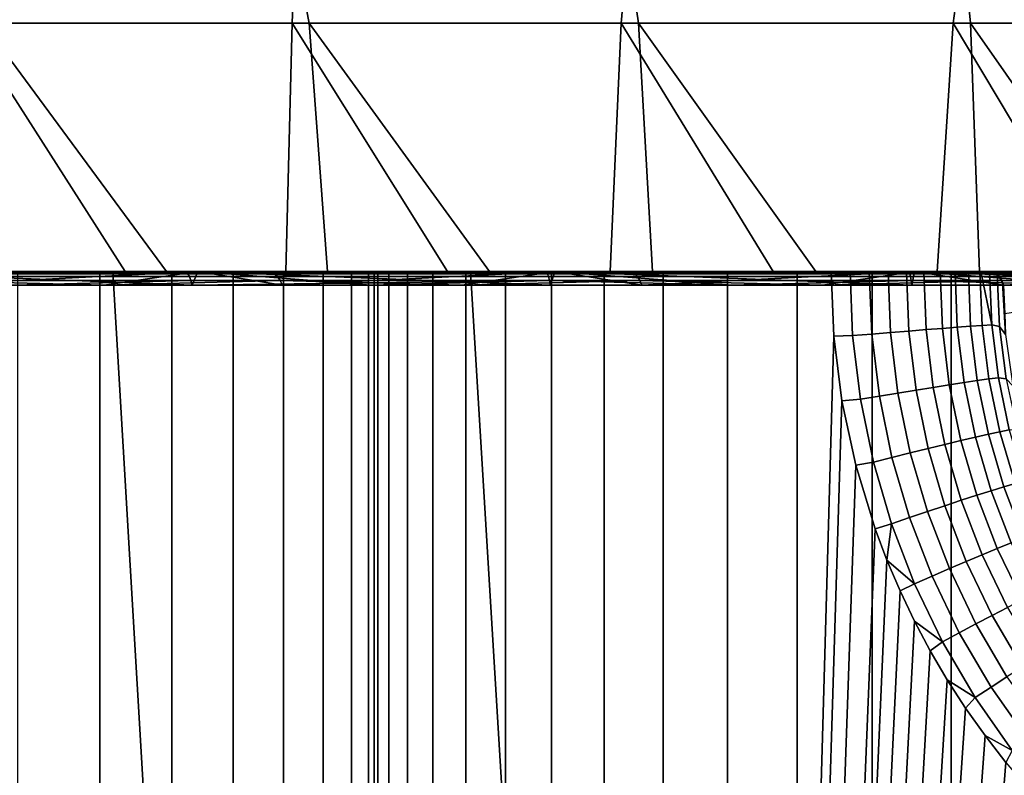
# Model space of a CAD drawing. Header units: metres. Extents: x -244 to 24, y -123 to 0.
# Tile 66 of 146: x -5.12 to -2.01, y -110.69 to -108.3. Entities that reach past the tile are written whole.
import ezdxf

# ---------------------------------------------------------------- set-up
doc = ezdxf.new("R2010")
doc.units = ezdxf.units.M
doc.layers.add('solid_10_231_103_000', color=7, linetype='CONTINUOUS')

msp = doc.modelspace()

# ---------------------------------------------------------------- linework, layer by layer
at = {"layer": 'solid_10_231_103_000'}
for points in [[(-4.205112, -108.314186, -20.480097), (-5.236149, -108.314186, -20.241049), (-5.432966, -107.5, -20.939806), (-4.363476, -107.5, -21.188505)], [(-5.289841, -108.314186, 20.227083), (-4.259442, -108.314186, 20.468866), (-4.229256, -107.5, 21.215712), (-5.300805, -107.5, 20.973661)], [(-3.1633, -108.314186, -20.66666), (-4.205112, -108.314186, -20.480097), (-4.363476, -107.5, -21.188505), (-3.282384, -107.5, -21.382683)], [(-4.259442, -108.314186, 20.468866), (-3.218128, -108.314186, 20.658194), (-3.147227, -107.5, 21.402977), (-4.229256, -107.5, 21.215712)], [(-2.113381, -108.314186, -20.800262), (-3.1633, -108.314186, -20.66666), (-3.282384, -107.5, -21.382683), (-2.192862, -107.5, -21.521709)], [(-3.218128, -108.314186, 20.658194), (-2.168568, -108.314186, 20.79458), (-2.057101, -107.5, 21.535118), (-3.147227, -107.5, 21.402977)], [(-1.058046, -108.314186, -20.880562), (-2.113381, -108.314186, -20.800262), (-2.192862, -107.5, -21.521709), (-1.098364, -107.5, -21.60524)], [(-2.168568, -108.314186, 20.79458), (-1.11345, -108.314186, 20.87768), (-0.961233, -107.5, 21.61178), (-2.057101, -107.5, 21.535118)], [(-5.289841, -108.314186, 20.227083), (-5.293311, -109.099998, 19.443268), (-4.787749, -109.099998, 19.573881)], [(-4.259442, -108.314186, 20.468866), (-5.289841, -108.314186, 20.227083), (-4.787749, -109.099998, 19.573881), (-4.278976, -109.099998, 19.691372)], [(-5.236149, -108.314186, -20.241049), (-4.656083, -109.099998, -19.605623), (-5.162585, -109.099998, -19.478376)], [(-5.236149, -108.314186, -20.241049), (-4.205112, -108.314186, -20.480097), (-4.146837, -109.099998, -19.719624), (-4.656083, -109.099998, -19.605623)], [(-4.259442, -108.314186, 20.468866), (-4.278976, -109.099998, 19.691372), (-3.767654, -109.099998, 19.795567)], [(-3.218128, -108.314186, 20.658194), (-4.259442, -108.314186, 20.468866), (-3.767654, -109.099998, 19.795567), (-3.253415, -109.099998, 19.886545)], [(-4.205112, -108.314186, -20.480097), (-3.634529, -109.099998, -19.820435), (-4.146837, -109.099998, -19.719624)], [(-4.205112, -108.314186, -20.480097), (-3.1633, -108.314186, -20.66666), (-3.119725, -109.099998, -19.907965), (-3.634529, -109.099998, -19.820435)], [(-3.218128, -108.314186, 20.658194), (-3.253415, -109.099998, 19.886545), (-2.737157, -109.099998, 19.964165)], [(-2.168568, -108.314186, 20.79458), (-3.218128, -108.314186, 20.658194), (-2.737157, -109.099998, 19.964165), (-2.21922, -109.099998, 20.028345)], [(-3.1633, -108.314186, -20.66666), (-2.603188, -109.099998, -19.982069), (-3.119725, -109.099998, -19.907965)], [(-3.1633, -108.314186, -20.66666), (-2.113381, -108.314186, -20.800262), (-2.084523, -109.099998, -20.042809), (-2.603188, -109.099998, -19.982069)], [(-2.168568, -108.314186, 20.79458), (-2.21922, -109.099998, 20.028345), (-1.699446, -109.099998, 20.079128)], [(-1.11345, -108.314186, 20.87768), (-2.168568, -108.314186, 20.79458), (-1.699446, -109.099998, 20.079128), (-1.178852, -109.099998, 20.116415)], [(-2.113381, -108.314186, -20.800262), (-1.564564, -109.099998, -20.090096), (-2.084523, -109.099998, -20.042809)], [(-2.113381, -108.314186, -20.800262), (-1.058046, -108.314186, -20.880562), (-1.043994, -109.099998, -20.123861), (-1.564564, -109.099998, -20.090096)], [(-5.123675, -109.099998, 22.548559), (-7.777674, -109.099998, 22.550985), (-7.319852, -109.099998, 22.937843), (-3.998189, -109.099998, 22.775085)], [(-3.998189, -109.099998, 22.775085), (-7.319852, -109.099998, 22.937843), (-6.88583, -109.099998, 23.351646), (-2.862767, -109.099998, 22.945461)], [(0.574104, -109.099998, 23.116234), (-6.88583, -109.099998, 23.351646), (6.885823, -109.099998, 23.351648), (7.319844, -109.099998, 22.937843)], [(-6.88583, -109.099998, 23.351646), (-6.477417, -109.099998, 23.790619), (6.885823, -109.099998, 23.351648)], [(-1.720601, -109.099998, 23.059248), (-2.862767, -109.099998, 22.945461), (-6.88583, -109.099998, 23.351646)], [(-0.574114, -109.099998, 23.116234), (-1.720601, -109.099998, 23.059248), (-6.88583, -109.099998, 23.351646)], [(0.574104, -109.099998, 23.116234), (-0.574114, -109.099998, 23.116234), (-6.88583, -109.099998, 23.351646)], [(-6.477417, -109.099998, 23.790619), (6.477409, -109.099998, 23.790621), (6.885823, -109.099998, 23.351648)], [(-6.477417, -109.099998, 23.790619), (-6.096599, -109.099998, 24.252623), (6.096591, -109.099998, 24.252625), (6.477409, -109.099998, 23.790621)], [(-6.096599, -109.099998, 24.252623), (-5.743676, -109.099998, 24.737261), (5.743669, -109.099998, 24.737261), (6.096591, -109.099998, 24.252625)], [(-4.3092, -109.099998, -22.718256), (-3.1823, -109.099998, -22.903399), (-4.826085, -109.099998, -22.947992), (-5.946067, -109.099998, -22.683628)], [(-4.060235, -122.099998, -23.095823), (-5.203077, -122.099998, -22.865488), (-5.946067, -109.099998, -22.683628), (-4.826085, -109.099998, -22.947992)], [(-5.428879, -109.099998, -22.477022), (-4.3092, -109.099998, -22.718256), (-5.946067, -109.099998, -22.683628)], [(-5.743676, -109.099998, 24.737261), (-5.420328, -109.099998, 25.242304), (5.42032, -109.099998, 25.242304), (5.743669, -109.099998, 24.737261)], [(-5.720152, -109.101753, 22.377405), (-5.123675, -109.099998, 22.548559), (-4.59341, -109.101753, 22.635569)], [(-4.59341, -109.101753, 22.635569), (-4.588713, -109.107018, 22.609921), (-5.714297, -109.107018, 22.351994), (-5.720152, -109.101753, 22.377405)], [(-4.588713, -109.107018, 22.609921), (-4.584091, -109.115685, 22.585205), (-5.708538, -109.115685, 22.327517), (-5.714297, -109.107018, 22.351994)], [(-4.584091, -109.115685, 22.585205), (-4.579652, -109.127617, 22.561852), (-5.703008, -109.127617, 22.304396), (-5.708538, -109.115685, 22.327517)], [(-5.138142, -109.142578, 22.418732), (-5.703008, -109.127617, 22.304396), (-4.579652, -109.127617, 22.561852)], [(-5.675509, -109.099998, 22.288723), (-4.557132, -109.099998, 22.544018), (-4.787749, -109.099998, 19.573881), (-5.293311, -109.099998, 19.443268)], [(-5.675509, -109.099998, 22.288723), (-5.138142, -109.142578, 22.418732), (-4.575288, -109.142578, 22.540337)], [(-5.675509, -109.099998, 22.288723), (-4.575288, -109.142578, 22.540337), (-4.557132, -109.099998, 22.544018)], [(-5.675506, -109.099998, -22.288725), (-5.162585, -109.099998, -19.478376), (-4.656083, -109.099998, -19.605623)], [(-5.675506, -109.099998, -22.288725), (-4.656083, -109.099998, -19.605623), (-4.146837, -109.099998, -19.719624), (-4.557128, -109.099998, -22.54402)], [(-4.557128, -109.099998, -22.54402), (-5.415394, -109.142578, -22.353378), (-5.675506, -109.099998, -22.288725)], [(-4.327914, -109.101753, -22.687828), (-5.428879, -109.099998, -22.477022), (-5.457603, -109.101753, -22.442883)], [(-5.457603, -109.101753, -22.442883), (-5.444449, -109.107018, -22.41925), (-4.315838, -109.107018, -22.663591), (-4.327914, -109.101753, -22.687828)], [(-5.444449, -109.107018, -22.41925), (-5.433072, -109.115685, -22.396141), (-4.305536, -109.115685, -22.639959), (-4.315838, -109.107018, -22.663591)], [(-5.433072, -109.115685, -22.396141), (-5.423304, -109.127617, -22.374052), (-4.296813, -109.127617, -22.617422), (-4.305536, -109.115685, -22.639959)], [(-4.327914, -109.101753, -22.687828), (-4.3092, -109.099998, -22.718256), (-5.428879, -109.099998, -22.477022)], [(-4.854188, -109.142578, -22.481924), (-4.296813, -109.127617, -22.617422), (-5.423304, -109.127617, -22.374052)], [(-5.415394, -109.142578, -22.353378), (-4.854188, -109.142578, -22.481924), (-5.423304, -109.127617, -22.374052)], [(-5.420328, -109.099998, 25.242304), (-5.127891, -109.099998, 25.765665), (5.127883, -109.099998, 25.765667), (5.42032, -109.099998, 25.242304)], [(-4.557128, -109.099998, -22.54402), (-4.854188, -109.142578, -22.481924), (-5.415394, -109.142578, -22.353378)], [(-4.575288, -109.142578, 22.540337), (-5.138142, -109.142578, 22.418732), (-4.579652, -109.127617, 22.561852)], [(-5.128043, -122.099998, 25.765385), (-4.86756, -122.099998, 26.305189), (-4.867685, -109.099998, 26.30489), (-5.127891, -109.099998, 25.765665)], [(-5.127891, -109.099998, 25.765665), (-4.867685, -109.099998, 26.30489), (4.867677, -109.099998, 26.304892), (5.127883, -109.099998, 25.765667)], [(-4.59341, -109.101753, 22.635569), (-5.123675, -109.099998, 22.548559), (-3.998189, -109.099998, 22.775085)], [(-4.867685, -109.099998, 26.30489), (-4.639945, -109.099998, 26.859537), (4.639936, -109.099998, 26.859537), (4.867677, -109.099998, 26.304892)], [(-4.639884, -122.099998, 26.859629), (-4.639945, -109.099998, 26.859537), (-4.867685, -109.099998, 26.30489), (-4.86756, -122.099998, 26.305189)], [(-4.557128, -109.099998, -22.54402), (-4.289783, -109.142578, -22.596411), (-4.854188, -109.142578, -22.481924)], [(-4.854188, -109.142578, -22.481924), (-4.289783, -109.142578, -22.596411), (-4.296813, -109.127617, -22.617422)], [(-2.08362, -109.099998, -23.0903), (-2.120219, -109.099998, -23.138687), (-3.694926, -109.099998, -23.157072), (-4.826085, -109.099998, -22.947992)], [(-2.907357, -122.099998, -23.269073), (-4.060235, -122.099998, -23.095823), (-4.826085, -109.099998, -22.947992), (-3.694926, -109.099998, -23.157072)], [(-2.080643, -109.099998, -23.085768), (-2.08362, -109.099998, -23.0903), (-4.826085, -109.099998, -22.947992)], [(-2.05308, -109.099998, -23.037689), (-2.080643, -109.099998, -23.085768), (-4.826085, -109.099998, -22.947992)], [(-3.1823, -109.099998, -22.903399), (-2.050397, -109.099998, -23.03228), (-2.05308, -109.099998, -23.037689), (-4.826085, -109.099998, -22.947992)], [(-4.557132, -109.099998, 22.544018), (-4.278976, -109.099998, 19.691372), (-4.787749, -109.099998, 19.573881)], [(-4.639945, -109.099998, 26.859537), (-4.445781, -109.099998, 27.426907), (4.445773, -109.099998, 27.426908), (4.639936, -109.099998, 26.859537)], [(-4.639884, -122.099998, 26.859629), (-4.445834, -122.099998, 27.42671), (-4.445781, -109.099998, 27.426907), (-4.639945, -109.099998, 26.859537)], [(-4.59341, -109.101753, 22.635569), (-3.998189, -109.099998, 22.775085), (-3.455164, -109.101753, 22.837036)], [(-3.455164, -109.101753, 22.837036), (-3.451632, -109.107018, 22.811203), (-4.588713, -109.107018, 22.609921), (-4.59341, -109.101753, 22.635569)], [(-3.451632, -109.107018, 22.811203), (-3.448158, -109.115685, 22.786303), (-4.584091, -109.115685, 22.585205), (-4.588713, -109.107018, 22.609921)], [(-3.448158, -109.115685, 22.786303), (-3.44482, -109.127617, 22.762768), (-4.579652, -109.127617, 22.561852), (-4.584091, -109.115685, 22.585205)], [(-4.575288, -109.142578, 22.540337), (-4.579652, -109.127617, 22.561852), (-3.44482, -109.127617, 22.762768)], [(-4.557132, -109.099998, 22.544018), (-4.575288, -109.142578, 22.540337), (-4.009822, -109.142578, 22.647766)], [(-4.009822, -109.142578, 22.647766), (-4.575288, -109.142578, 22.540337), (-3.44482, -109.127617, 22.762768)], [(-4.557132, -109.099998, 22.544018), (-3.428197, -109.099998, 22.74308), (-3.767654, -109.099998, 19.795567), (-4.278976, -109.099998, 19.691372)], [(-4.557132, -109.099998, 22.544018), (-4.009822, -109.142578, 22.647766), (-3.441876, -109.142578, 22.741009)], [(-4.557132, -109.099998, 22.544018), (-3.441876, -109.142578, 22.741009), (-3.428197, -109.099998, 22.74308)], [(-4.557128, -109.099998, -22.54402), (-4.146837, -109.099998, -19.719624), (-3.634529, -109.099998, -19.820435)], [(-4.557128, -109.099998, -22.54402), (-3.634529, -109.099998, -19.820435), (-3.119725, -109.099998, -19.907965), (-3.428193, -109.099998, -22.74308)], [(-3.428193, -109.099998, -22.74308), (-4.289783, -109.142578, -22.596411), (-4.557128, -109.099998, -22.54402)], [(-4.445834, -122.099998, 27.42671), (-4.286107, -122.099998, 28.0044), (-4.286053, -109.099998, 28.004614), (-4.445781, -109.099998, 27.426907)], [(-4.445781, -109.099998, 27.426907), (-4.286053, -109.099998, 28.004614), (4.286044, -109.099998, 28.004616), (4.445773, -109.099998, 27.426908)], [(-3.187386, -109.101753, -22.875948), (-4.3092, -109.099998, -22.718256), (-4.327914, -109.101753, -22.687828)], [(-4.327914, -109.101753, -22.687828), (-4.315838, -109.107018, -22.663591), (-3.176414, -109.107018, -22.851152), (-3.187386, -109.101753, -22.875948)], [(-4.315838, -109.107018, -22.663591), (-4.305536, -109.115685, -22.639959), (-3.167212, -109.115685, -22.827047), (-3.176414, -109.107018, -22.851152)], [(-3.187386, -109.101753, -22.875948), (-3.1823, -109.099998, -22.903399), (-4.3092, -109.099998, -22.718256)], [(-4.305536, -109.115685, -22.639959), (-4.296813, -109.127617, -22.617422), (-3.159554, -109.127617, -22.804113), (-3.167212, -109.115685, -22.827047)], [(-3.72269, -109.142578, -22.696732), (-3.159554, -109.127617, -22.804113), (-4.296813, -109.127617, -22.617422)], [(-4.289783, -109.142578, -22.596411), (-3.72269, -109.142578, -22.696732), (-4.296813, -109.127617, -22.617422)], [(-3.428193, -109.099998, -22.74308), (-3.72269, -109.142578, -22.696732), (-4.289783, -109.142578, -22.596411)], [(-4.286107, -122.099998, 28.0044), (-4.161275, -122.099998, 28.590622), (-4.161318, -109.099998, 28.590347), (-4.286053, -109.099998, 28.004614)], [(-4.286053, -109.099998, 28.004614), (-4.161318, -109.099998, 28.590347), (4.161309, -109.099998, 28.590349), (4.286044, -109.099998, 28.004616)], [(-4.161318, -109.099998, 28.590347), (-4.071821, -109.099998, 29.183235), (4.071813, -109.099998, 29.183237), (4.161309, -109.099998, 28.590349)], [(-4.071787, -122.099998, 29.18327), (-4.071821, -109.099998, 29.183235), (-4.161318, -109.099998, 28.590347), (-4.161275, -122.099998, 28.590622)], [(-4.071821, -109.099998, 29.183235), (-4.017951, -109.099998, 29.780336), (4.017943, -109.099998, 29.780338), (4.071813, -109.099998, 29.183237)], [(-4.071787, -122.099998, 29.18327), (-4.017966, -122.099998, 29.780214), (-4.017951, -109.099998, 29.780336), (-4.071821, -109.099998, 29.183235)], [(-4.017966, -122.099998, 29.780214), (-4.000004, -122.099998, 30.379311), (-4.000004, -109.099998, 30.379311), (-4.017951, -109.099998, 29.780336)], [(-4.017951, -109.099998, 29.780336), (-4.000004, -109.099998, 30.379311), (3.999995, -109.099998, 30.379311), (4.017943, -109.099998, 29.780338)], [(-3.441876, -109.142578, 22.741009), (-4.009822, -109.142578, 22.647766), (-3.44482, -109.127617, 22.762768)], [(-4.000004, -109.099998, 30.379311), (-4.000009, -109.099998, 76), (3.999991, -109.099998, 76), (3.999995, -109.099998, 30.379311)], [(-4.000009, -109.099998, 76), (-3.988268, -109.099998, 76.306282), (3.999991, -109.099998, 76)], [(-4.000009, -122.099998, 76), (-3.988272, -122.099998, 76.306198), (-3.988268, -109.099998, 76.306282), (-4.000009, -109.099998, 76)], [(-4.000004, -122.099998, 30.379311), (-4.000009, -122.099998, 76), (-4.000009, -109.099998, 76), (-4.000004, -109.099998, 30.379311)], [(-3.455164, -109.101753, 22.837036), (-3.998189, -109.099998, 22.775085), (-2.862767, -109.099998, 22.945461)], [(-3.988272, -122.099998, 76.306198), (-3.95313, -122.099998, 76.610596), (-3.953102, -109.099998, 76.610611), (-3.988268, -109.099998, 76.306282)], [(-3.953102, -109.099998, 76.610611), (3.98825, -109.099998, 76.306282), (3.999991, -109.099998, 76), (-3.988268, -109.099998, 76.306282)], [(-3.95313, -122.099998, 76.610596), (-3.89479, -122.099998, 76.911415), (-3.894753, -109.099998, 76.911591), (-3.953102, -109.099998, 76.610611)], [(-3.894753, -109.099998, 76.911591), (3.953084, -109.099998, 76.610611), (3.98825, -109.099998, 76.306282), (-3.953102, -109.099998, 76.610611)], [(-3.89479, -122.099998, 76.911415), (-3.813595, -122.099998, 77.206879), (-3.813648, -109.099998, 77.206734), (-3.894753, -109.099998, 76.911591)], [(-3.813648, -109.099998, 77.206734), (3.894736, -109.099998, 76.911591), (3.953084, -109.099998, 76.610611), (-3.894753, -109.099998, 76.911591)], [(-3.709991, -109.099998, 77.495247), (3.813631, -109.099998, 77.206734), (3.894736, -109.099998, 76.911591), (-3.813648, -109.099998, 77.206734)], [(-3.710019, -122.099998, 77.49527), (-3.709991, -109.099998, 77.495247), (-3.813648, -109.099998, 77.206734), (-3.813595, -122.099998, 77.206879)], [(-3.428197, -109.099998, 22.74308), (-3.253415, -109.099998, 19.886545), (-3.767654, -109.099998, 19.795567)], [(-3.428193, -109.099998, -22.74308), (-3.153367, -109.142578, -22.782806), (-3.72269, -109.142578, -22.696732)], [(-3.72269, -109.142578, -22.696732), (-3.153367, -109.142578, -22.782806), (-3.159554, -109.127617, -22.804113)], [(-3.710019, -122.099998, 77.49527), (-3.584671, -122.099998, 77.774879), (-3.584635, -109.099998, 77.774956), (-3.709991, -109.099998, 77.495247)], [(-3.584635, -109.099998, 77.774956), (3.709973, -109.099998, 77.495255), (3.813631, -109.099998, 77.206734), (-3.709991, -109.099998, 77.495247)], [(-2.43387, -109.099998, -23.309038), (-2.55445, -109.099998, -23.310452), (-3.694926, -109.099998, -23.157072)], [(-2.545933, -109.304207, -23.311386), (-2.907357, -122.099998, -23.269073), (-3.694926, -109.099998, -23.157072), (-2.55445, -109.099998, -23.310452)], [(-2.374227, -109.099998, -23.297356), (-2.43387, -109.099998, -23.309038), (-3.694926, -109.099998, -23.157072)], [(-2.316365, -109.099998, -23.278488), (-2.374227, -109.099998, -23.297356), (-3.694926, -109.099998, -23.157072)], [(-2.261326, -109.099998, -23.252802), (-2.316365, -109.099998, -23.278488), (-3.694926, -109.099998, -23.157072)], [(-2.209807, -109.099998, -23.220621), (-2.261326, -109.099998, -23.252802), (-3.694926, -109.099998, -23.157072)], [(-2.162472, -109.099998, -23.182343), (-2.209807, -109.099998, -23.220621), (-3.694926, -109.099998, -23.157072)], [(-2.120219, -109.099998, -23.138687), (-2.162472, -109.099998, -23.182343), (-3.694926, -109.099998, -23.157072)], [(-3.584671, -122.099998, 77.774879), (-3.438287, -122.099998, 78.044075), (-3.438351, -109.099998, 78.043968), (-3.584635, -109.099998, 77.774956)], [(-3.438351, -109.099998, 78.043968), (3.584617, -109.099998, 77.774963), (3.709973, -109.099998, 77.495255), (-3.584635, -109.099998, 77.774956)], [(-3.455164, -109.101753, 22.837036), (-2.862767, -109.099998, 22.945461), (-2.308263, -109.101753, 22.981302)], [(-2.308263, -109.101753, 22.981302), (-2.305905, -109.107018, 22.955339), (-3.451632, -109.107018, 22.811203), (-3.455164, -109.101753, 22.837036)], [(-2.305905, -109.107018, 22.955339), (-2.303584, -109.115685, 22.930304), (-3.448158, -109.115685, 22.786303), (-3.451632, -109.107018, 22.811203)], [(-2.303584, -109.115685, 22.930304), (-2.301356, -109.127617, 22.906639), (-3.44482, -109.127617, 22.762768), (-3.448158, -109.115685, 22.786303)], [(-2.871586, -109.142578, 22.820034), (-3.44482, -109.127617, 22.762768), (-2.301356, -109.127617, 22.906639)], [(-2.871586, -109.142578, 22.820034), (-3.441876, -109.142578, 22.741009), (-3.44482, -109.127617, 22.762768)], [(-3.428197, -109.099998, 22.74308), (-3.441876, -109.142578, 22.741009), (-2.871586, -109.142578, 22.820034)], [(-3.271739, -109.099998, 78.301231), (3.438333, -109.099998, 78.043968), (3.584617, -109.099998, 77.774963), (-3.438351, -109.099998, 78.043968)], [(-3.271726, -122.099998, 78.301277), (-3.271739, -109.099998, 78.301231), (-3.438351, -109.099998, 78.043968), (-3.438287, -122.099998, 78.044075)], [(-3.428197, -109.099998, 22.74308), (-2.29011, -109.099998, 22.885677), (-2.737157, -109.099998, 19.964165), (-3.253415, -109.099998, 19.886545)], [(-3.428197, -109.099998, 22.74308), (-2.871586, -109.142578, 22.820034), (-2.299337, -109.142578, 22.884777)], [(-3.428197, -109.099998, 22.74308), (-2.299337, -109.142578, 22.884777), (-2.29011, -109.099998, 22.885677)], [(-3.428193, -109.099998, -22.74308), (-3.119725, -109.099998, -19.907965), (-2.603188, -109.099998, -19.982069)], [(-3.428193, -109.099998, -22.74308), (-2.603188, -109.099998, -19.982069), (-2.084523, -109.099998, -20.042809), (-2.290106, -109.099998, -22.885679)], [(-2.290106, -109.099998, -22.885679), (-3.153367, -109.142578, -22.782806), (-3.428193, -109.099998, -22.74308)], [(-3.085931, -109.099998, 78.544983), (3.271721, -109.099998, 78.301231), (3.438333, -109.099998, 78.043968), (-3.271739, -109.099998, 78.301231)], [(-3.271726, -122.099998, 78.301277), (-3.085966, -122.099998, 78.544968), (-3.085931, -109.099998, 78.544983), (-3.271739, -109.099998, 78.301231)], [(-3.187386, -109.101753, -22.875948), (-2.038873, -109.101753, -23.006767), (-2.050397, -109.099998, -23.03228), (-3.1823, -109.099998, -22.903399)], [(-3.187386, -109.101753, -22.875948), (-3.176414, -109.107018, -22.851152), (-2.029019, -109.107018, -22.981468), (-2.038873, -109.101753, -23.006767)], [(-3.176414, -109.107018, -22.851152), (-3.167212, -109.115685, -22.827047), (-2.020944, -109.115685, -22.956944), (-2.029019, -109.107018, -22.981468)], [(-3.167212, -109.115685, -22.827047), (-3.159554, -109.127617, -22.804113), (-2.01437, -109.127617, -22.933661), (-2.020944, -109.115685, -22.956944)], [(-2.582121, -109.142578, -22.854599), (-2.01437, -109.127617, -22.933661), (-3.159554, -109.127617, -22.804113)], [(-3.153367, -109.142578, -22.782806), (-2.582121, -109.142578, -22.854599), (-3.159554, -109.127617, -22.804113)], [(-2.290106, -109.099998, -22.885679), (-2.582121, -109.142578, -22.854599), (-3.153367, -109.142578, -22.782806)], [(-3.085966, -122.099998, 78.544968), (-2.882095, -122.099998, 78.773727), (-2.881988, -109.099998, 78.773842), (-3.085931, -109.099998, 78.544983)], [(-2.881988, -109.099998, 78.773842), (3.085913, -109.099998, 78.544983), (3.271721, -109.099998, 78.301231), (-3.085931, -109.099998, 78.544983)], [(-2.882095, -122.099998, 78.773727), (-2.661312, -122.099998, 78.986214), (-2.661399, -109.099998, 78.986145), (-2.881988, -109.099998, 78.773842)], [(-2.881988, -109.099998, 78.773842), (2.88197, -109.099998, 78.773842), (3.085913, -109.099998, 78.544983)], [(-2.881988, -109.099998, 78.773842), (-2.661399, -109.099998, 78.986145), (2.88197, -109.099998, 78.773842)], [(-2.299337, -109.142578, 22.884777), (-2.871586, -109.142578, 22.820034), (-2.301356, -109.127617, 22.906639)], [(-2.308263, -109.101753, 22.981302), (-2.862767, -109.099998, 22.945461), (-1.720601, -109.099998, 23.059248)], [(-2.29011, -109.099998, 22.885677), (-2.21922, -109.099998, 20.028345), (-2.737157, -109.099998, 19.964165)], [(-2.661399, -109.099998, 78.986145), (2.661381, -109.099998, 78.986145), (2.88197, -109.099998, 78.773842)], [(-2.661399, -109.099998, 78.986145), (-2.424889, -109.099998, 79.181145), (2.661381, -109.099998, 78.986145)], [(-2.661312, -122.099998, 78.986214), (-2.424911, -122.099998, 79.181168), (-2.424889, -109.099998, 79.181145), (-2.661399, -109.099998, 78.986145)], [(-2.290106, -109.099998, -22.885679), (-2.009306, -109.142578, -22.912066), (-2.582121, -109.142578, -22.854599)], [(-2.582121, -109.142578, -22.854599), (-2.009306, -109.142578, -22.912066), (-2.01437, -109.127617, -22.933661)], [(-2.545933, -109.304207, -23.311386), (-2.55445, -109.099998, -23.310452), (-2.494346, -109.099998, -23.313377), (-2.486216, -109.302498, -23.31431)], [(-2.43387, -109.099998, -23.309038), (-2.494346, -109.099998, -23.313377), (-2.55445, -109.099998, -23.310452)], [(-2.43387, -109.099998, -23.309038), (-2.425792, -109.297501, -23.309952), (-2.486216, -109.302498, -23.31431), (-2.494346, -109.099998, -23.313377)], [(-2.374227, -109.099998, -23.297356), (-2.366337, -109.292656, -23.298267), (-2.425792, -109.297501, -23.309952), (-2.43387, -109.099998, -23.309038)], [(-2.424911, -122.099998, 79.181168), (-2.174279, -122.099998, 79.35746), (-2.174167, -109.099998, 79.357544), (-2.424889, -109.099998, 79.181145)], [(-2.424889, -109.099998, 79.181145), (2.424871, -109.099998, 79.181145), (2.661381, -109.099998, 78.986145)], [(-2.424889, -109.099998, 79.181145), (-2.174167, -109.099998, 79.357544), (2.424871, -109.099998, 79.181145)], [(-2.316365, -109.099998, -23.278488), (-2.308729, -109.288033, -23.279432), (-2.366337, -109.292656, -23.298267), (-2.374227, -109.099998, -23.297356)], [(-2.261326, -109.099998, -23.252802), (-2.253819, -109.283691, -23.253725), (-2.308729, -109.288033, -23.279432), (-2.316365, -109.099998, -23.278488)], [(-2.308263, -109.101753, 22.981302), (-1.720601, -109.099998, 23.059248), (-1.155581, -109.101753, 23.068008)], [(-2.308263, -109.101753, 22.981302), (-1.155581, -109.101753, 23.068008), (-1.154401, -109.107018, 23.041965), (-2.305905, -109.107018, 22.955339)], [(-2.305905, -109.107018, 22.955339), (-1.154401, -109.107018, 23.041965), (-1.153239, -109.115685, 23.01685), (-2.303584, -109.115685, 22.930304)], [(-2.303584, -109.115685, 22.930304), (-1.153239, -109.115685, 23.01685), (-1.152123, -109.127617, 22.993107), (-2.301356, -109.127617, 22.906639)], [(-1.725648, -109.142578, 22.935173), (-2.301356, -109.127617, 22.906639), (-1.152123, -109.127617, 22.993107)], [(-1.725648, -109.142578, 22.935173), (-2.299337, -109.142578, 22.884777), (-2.301356, -109.127617, 22.906639)], [(-2.29011, -109.099998, 22.885677), (-2.299337, -109.142578, 22.884777), (-1.725648, -109.142578, 22.935173)], [(-2.29011, -109.099998, 22.885677), (-1.14661, -109.099998, 22.971403), (-1.699446, -109.099998, 20.079128), (-2.21922, -109.099998, 20.028345)], [(-2.29011, -109.099998, 22.885677), (-1.725648, -109.142578, 22.935173), (-1.150982, -109.142578, 22.971182)], [(-2.29011, -109.099998, 22.885677), (-1.150982, -109.142578, 22.971182), (-1.14661, -109.099998, 22.971403)], [(-2.290106, -109.099998, -22.885679), (-2.084523, -109.099998, -20.042809), (-1.564564, -109.099998, -20.090096)], [(-2.290106, -109.099998, -22.885679), (-1.564564, -109.099998, -20.090096), (-1.043994, -109.099998, -20.123861), (-1.146606, -109.099998, -22.971403)], [(-1.146606, -109.099998, -22.971403), (-2.009306, -109.142578, -22.912066), (-2.290106, -109.099998, -22.885679)], [(-2.209807, -109.099998, -23.220621), (-2.202419, -109.279709, -23.221521), (-2.253819, -109.283691, -23.253725), (-2.261326, -109.099998, -23.252802)], [(-2.162472, -109.099998, -23.182343), (-2.155289, -109.276131, -23.183302), (-2.202419, -109.279709, -23.221521), (-2.209807, -109.099998, -23.220621)], [(-2.174279, -122.099998, 79.35746), (-1.910888, -122.099998, 79.514046), (-1.911045, -109.099998, 79.513969), (-2.174167, -109.099998, 79.357544)], [(-2.174167, -109.099998, 79.357544), (2.174149, -109.099998, 79.357544), (2.424871, -109.099998, 79.181145)], [(-2.174167, -109.099998, 79.357544), (-1.911045, -109.099998, 79.513969), (2.174149, -109.099998, 79.357544)], [(-2.120219, -109.099998, -23.138687), (-2.113125, -109.273018, -23.139629), (-2.155289, -109.276131, -23.183302), (-2.162472, -109.099998, -23.182343)], [(-2.08362, -109.099998, -23.0903), (-2.07655, -109.270409, -23.09115), (-2.113125, -109.273018, -23.139629), (-2.120219, -109.099998, -23.138687)], [(-2.07655, -109.270409, -23.09115), (-2.08362, -109.099998, -23.0903), (-2.080643, -109.099998, -23.085768), (-2.046106, -109.268356, -23.03858)], [(-2.046106, -109.268356, -23.03858), (-2.080643, -109.099998, -23.085768), (-2.05308, -109.099998, -23.037689)], [(-2.038873, -109.101753, -23.006767), (-2.05308, -109.099998, -23.037689), (-2.050397, -109.099998, -23.03228)], [(-2.021691, -109.273438, -22.982769), (-2.046106, -109.268356, -23.03858), (-2.05308, -109.099998, -23.037689), (-2.029019, -109.107018, -22.981468)], [(-2.038873, -109.101753, -23.006767), (-2.029019, -109.107018, -22.981468), (-2.05308, -109.099998, -23.037689)], [(-2.029019, -109.107018, -22.981468), (-2.011769, -109.134384, -22.923138), (-2.002327, -109.298828, -22.92473), (-2.021691, -109.273438, -22.982769)], [(-2.01437, -109.127617, -22.933661), (-2.011769, -109.134384, -22.923138), (-2.029019, -109.107018, -22.981468)], [(-2.020944, -109.115685, -22.956944), (-2.01437, -109.127617, -22.933661), (-2.029019, -109.107018, -22.981468)], [(-2.01437, -109.127617, -22.933661), (-2.009306, -109.142578, -22.912066), (-2.011769, -109.134384, -22.923138)], [(-1.146606, -109.099998, -22.971403), (-2.005245, -109.233612, -22.91242), (-2.009306, -109.142578, -22.912066)], [(-2.011769, -109.134384, -22.923138), (-2.009306, -109.142578, -22.912066), (-2.005245, -109.233612, -22.91242)], [(-2.002327, -109.298828, -22.92473), (-2.011769, -109.134384, -22.923138), (-2.005245, -109.233612, -22.91242)], [(-2.285875, -109.475037, -23.282188), (-2.308729, -109.288033, -23.279432), (-2.253819, -109.283691, -23.253725), (-2.231476, -109.466377, -23.256481)], [(-2.231476, -109.466377, -23.256481), (-2.253819, -109.283691, -23.253725), (-2.202419, -109.279709, -23.221521), (-2.180537, -109.45842, -23.224281)], [(-2.180537, -109.45842, -23.224281), (-2.202419, -109.279709, -23.221521), (-2.155289, -109.276131, -23.183302), (-2.133809, -109.451271, -23.186066)], [(-2.133809, -109.451271, -23.186066), (-2.155289, -109.276131, -23.183302), (-2.113125, -109.273018, -23.139629), (-2.091985, -109.445045, -23.142395)], [(-2.091985, -109.445045, -23.142395), (-2.113125, -109.273018, -23.139629), (-2.07655, -109.270409, -23.09115), (-2.055682, -109.439835, -23.09392)], [(-2.055682, -109.439835, -23.09392), (-2.07655, -109.270409, -23.09115), (-2.046106, -109.268356, -23.03858), (-2.025436, -109.435715, -23.041353)], [(-2.000668, -109.438881, -22.985611), (-2.025436, -109.435715, -23.041353), (-2.046106, -109.268356, -23.03858), (-2.021691, -109.273438, -22.982769)], [(-2.021691, -109.273438, -22.982769), (-2.002327, -109.298828, -22.92473), (-1.979462, -109.461639, -22.927828), (-2.000668, -109.438881, -22.985611)], [(-2.907357, -122.099998, -23.269073), (-2.545933, -109.304207, -23.311386), (-2.519988, -109.508888, -23.314205)], [(-2.461603, -109.503883, -23.317062), (-2.519988, -109.508888, -23.314205), (-2.545933, -109.304207, -23.311386), (-2.486216, -109.302498, -23.31431)], [(-2.461603, -109.503883, -23.317062), (-2.486216, -109.302498, -23.31431), (-2.425792, -109.297501, -23.309952), (-2.401795, -109.493927, -23.312704)], [(-2.401795, -109.493927, -23.312704), (-2.425792, -109.297501, -23.309952), (-2.366337, -109.292656, -23.298267), (-2.342929, -109.484268, -23.301022)], [(-2.342929, -109.484268, -23.301022), (-2.366337, -109.292656, -23.298267), (-2.308729, -109.288033, -23.279432), (-2.285875, -109.475037, -23.282188)], [(-2.020991, -109.60701, -23.098457), (-2.055682, -109.439835, -23.09392), (-2.025436, -109.435715, -23.041353), (-1.991083, -109.600815, -23.0459)], [(-1.966116, -109.602005, -22.990219), (-1.991083, -109.600815, -23.0459), (-2.025436, -109.435715, -23.041353), (-2.000668, -109.438881, -22.985611)], [(-2.247858, -109.659676, -23.286697), (-2.285875, -109.475037, -23.282188), (-2.231476, -109.466377, -23.256481), (-2.194312, -109.646736, -23.260994)], [(-2.194312, -109.646736, -23.260994), (-2.231476, -109.466377, -23.256481), (-2.180537, -109.45842, -23.224281), (-2.144142, -109.634834, -23.2288)], [(-2.144142, -109.634834, -23.2288), (-2.180537, -109.45842, -23.224281), (-2.133809, -109.451271, -23.186066), (-2.09809, -109.624146, -23.19059)], [(-2.09809, -109.624146, -23.19059), (-2.133809, -109.451271, -23.186066), (-2.091985, -109.445045, -23.142395), (-2.056836, -109.614822, -23.146927)], [(-2.056836, -109.614822, -23.146927), (-2.091985, -109.445045, -23.142395), (-2.055682, -109.439835, -23.09392), (-2.020991, -109.60701, -23.098457)], [(-2.42066, -109.702721, -23.321566), (-2.461603, -109.503883, -23.317062), (-2.401795, -109.493927, -23.312704), (-2.361875, -109.687874, -23.317209)], [(-2.361875, -109.687874, -23.317209), (-2.401795, -109.493927, -23.312704), (-2.342929, -109.484268, -23.301022), (-2.303989, -109.673454, -23.305529)], [(-2.303989, -109.673454, -23.305529), (-2.342929, -109.484268, -23.301022), (-2.285875, -109.475037, -23.282188), (-2.247858, -109.659676, -23.286697)], [(-2.907357, -122.099998, -23.269073), (-2.519988, -109.508888, -23.314205), (-2.476502, -109.712898, -23.318865)], [(-2.42066, -109.702721, -23.321566), (-2.476502, -109.712898, -23.318865), (-2.519988, -109.508888, -23.314205), (-2.461603, -109.503883, -23.317062)], [(-2.093422, -109.807808, -23.234943), (-2.144142, -109.634834, -23.2288), (-2.09809, -109.624146, -23.19059), (-2.048321, -109.79361, -23.196743)], [(-2.048321, -109.79361, -23.196743), (-2.09809, -109.624146, -23.19059), (-2.056836, -109.614822, -23.146927), (-2.007874, -109.781212, -23.15309)], [(-2.007874, -109.781212, -23.15309), (-2.056836, -109.614822, -23.146927), (-2.020991, -109.60701, -23.098457), (-1.972681, -109.770798, -23.104633)], [(-1.972681, -109.770798, -23.104633), (-2.020991, -109.60701, -23.098457), (-1.991083, -109.600815, -23.0459), (-1.94326, -109.762527, -23.052088)], [(-2.194865, -109.840744, -23.292828), (-2.247858, -109.659676, -23.286697), (-2.194312, -109.646736, -23.260994), (-2.142512, -109.823601, -23.267132)], [(-2.142512, -109.823601, -23.267132), (-2.194312, -109.646736, -23.260994), (-2.144142, -109.634834, -23.2288), (-2.093422, -109.807808, -23.234943)], [(-2.363589, -109.89772, -23.327688), (-2.42066, -109.702721, -23.321566), (-2.361875, -109.687874, -23.317209), (-2.306226, -109.878082, -23.323332)], [(-2.306226, -109.878082, -23.323332), (-2.361875, -109.687874, -23.317209), (-2.303989, -109.673454, -23.305529), (-2.249706, -109.858994, -23.311653)], [(-2.249706, -109.858994, -23.311653), (-2.303989, -109.673454, -23.305529), (-2.247858, -109.659676, -23.286697), (-2.194865, -109.840744, -23.292828)], [(-2.907357, -122.099998, -23.269073), (-2.476502, -109.712898, -23.318865), (-2.415187, -109.914207, -23.325294)], [(-2.363589, -109.89772, -23.327688), (-2.415187, -109.914207, -23.325294), (-2.476502, -109.712898, -23.318865), (-2.42066, -109.702721, -23.321566)], [(-1.984833, -109.958626, -23.204353), (-2.048321, -109.79361, -23.196743), (-2.007874, -109.781212, -23.15309), (-1.945435, -109.943184, -23.160713)], [(-1.945435, -109.943184, -23.160713), (-2.007874, -109.781212, -23.15309), (-1.972681, -109.770798, -23.104633), (-1.911095, -109.930191, -23.112268)], [(-2.076406, -109.995888, -23.274727), (-2.142512, -109.823601, -23.267132), (-2.093422, -109.807808, -23.234943), (-2.028706, -109.97628, -23.242546)], [(-2.028706, -109.97628, -23.242546), (-2.093422, -109.807808, -23.234943), (-2.048321, -109.79361, -23.196743), (-1.984833, -109.958626, -23.204353)], [(-2.18042, -110.039764, -23.319239), (-2.249706, -109.858994, -23.311653), (-2.194865, -109.840744, -23.292828), (-2.127227, -110.017151, -23.300417)], [(-2.127227, -110.017151, -23.300417), (-2.194865, -109.840744, -23.292828), (-2.142512, -109.823601, -23.267132), (-2.076406, -109.995888, -23.274727)], [(-2.235196, -110.0634, -23.330914), (-2.306226, -109.878082, -23.323332), (-2.249706, -109.858994, -23.311653), (-2.18042, -110.039764, -23.319239)], [(-2.363589, -109.89772, -23.327688), (-2.378024, -110.012939, -23.329113), (-2.415187, -109.914207, -23.325294)], [(-2.290748, -110.087692, -23.335268), (-2.378024, -110.012939, -23.329113), (-2.363589, -109.89772, -23.327688)], [(-2.290748, -110.087692, -23.335268), (-2.363589, -109.89772, -23.327688), (-2.306226, -109.878082, -23.323332), (-2.235196, -110.0634, -23.330914)], [(-2.907357, -122.099998, -23.269073), (-2.415187, -109.914207, -23.325294), (-2.378024, -110.012939, -23.329113)], [(-1.950304, -110.139175, -23.251406), (-2.028706, -109.97628, -23.242546), (-1.984833, -109.958626, -23.204353), (-1.907942, -110.118141, -23.213223)], [(-2.045257, -110.187782, -23.309261), (-2.127227, -110.017151, -23.300417), (-2.076406, -109.995888, -23.274727), (-1.996302, -110.162506, -23.283577)], [(-1.996302, -110.162506, -23.283577), (-2.076406, -109.995888, -23.274727), (-2.028706, -109.97628, -23.242546), (-1.950304, -110.139175, -23.251406)], [(-2.907357, -122.099998, -23.269073), (-2.378024, -110.012939, -23.329113), (-2.336473, -110.110481, -23.333311)], [(-2.290748, -110.087692, -23.335268), (-2.336473, -110.110481, -23.333311), (-2.378024, -110.012939, -23.329113)], [(-2.096445, -110.21463, -23.328077), (-2.18042, -110.039764, -23.319239), (-2.127227, -110.017151, -23.300417), (-2.045257, -110.187782, -23.309261)], [(-2.149109, -110.242653, -23.33975), (-2.235196, -110.0634, -23.330914), (-2.18042, -110.039764, -23.319239), (-2.096445, -110.21463, -23.328077)], [(-2.290748, -110.087692, -23.335268), (-2.202471, -110.271439, -23.344105), (-2.290714, -110.206345, -23.337849), (-2.336473, -110.110481, -23.333311)], [(-2.202471, -110.271439, -23.344105), (-2.290748, -110.087692, -23.335268), (-2.235196, -110.0634, -23.330914), (-2.149109, -110.242653, -23.33975)], [(-2.907357, -122.099998, -23.269073), (-2.336473, -110.110481, -23.333311), (-2.290714, -110.206345, -23.337849)], [(-1.949356, -110.351517, -23.319128), (-2.045257, -110.187782, -23.309261), (-1.996302, -110.162506, -23.283577), (-1.9026, -110.322372, -23.293449)], [(-2.907357, -122.099998, -23.269073), (-2.290714, -110.206345, -23.337849), (-2.240886, -110.300079, -23.342686)], [(-2.202471, -110.271439, -23.344105), (-2.240886, -110.300079, -23.342686), (-2.290714, -110.206345, -23.337849)], [(-2.048384, -110.41468, -23.349609), (-2.149109, -110.242653, -23.33975), (-2.096445, -110.21463, -23.328077), (-1.998191, -110.382439, -23.33794)], [(-1.998191, -110.382439, -23.33794), (-2.096445, -110.21463, -23.328077), (-2.045257, -110.187782, -23.309261), (-1.949356, -110.351517, -23.319128)], [(-2.099192, -110.447762, -23.353964), (-2.202471, -110.271439, -23.344105), (-2.149109, -110.242653, -23.33975), (-2.048384, -110.41468, -23.349609)], [(-2.202471, -110.271439, -23.344105), (-2.099192, -110.447762, -23.353964), (-2.186887, -110.39193, -23.347805), (-2.240886, -110.300079, -23.342686)], [(-2.907357, -122.099998, -23.269073), (-2.240886, -110.300079, -23.342686), (-2.186887, -110.39193, -23.347805)], [(-2.907357, -122.099998, -23.269073), (-2.186887, -110.39193, -23.347805), (-2.128971, -110.481483, -23.353159)], [(-2.099192, -110.447762, -23.353964), (-2.128971, -110.481483, -23.353159), (-2.186887, -110.39193, -23.347805)], [(-1.933628, -110.578331, -23.360239), (-2.048384, -110.41468, -23.349609), (-1.998191, -110.382439, -23.33794), (-1.886251, -110.542076, -23.348572)], [(-1.981537, -110.615494, -23.364592), (-2.099192, -110.447762, -23.353964), (-2.048384, -110.41468, -23.349609), (-1.933628, -110.578331, -23.360239)], [(-2.099192, -110.447762, -23.353964), (-1.981537, -110.615494, -23.364592), (-2.067272, -110.568489, -23.358702), (-2.128971, -110.481483, -23.353159)], [(-2.907357, -122.099998, -23.269073), (-2.128971, -110.481483, -23.353159), (-2.067272, -110.568489, -23.358702)], [(-2.907357, -122.099998, -23.269073), (-2.067272, -110.568489, -23.358702), (-2.001701, -110.653099, -23.36441)], [(-1.981537, -110.615494, -23.364592), (-2.001701, -110.653099, -23.36441), (-2.067272, -110.568489, -23.358702)], [(-2.907357, -122.099998, -23.269073), (-2.001701, -110.653099, -23.36441), (-1.932508, -110.734909, -23.370235)]]:
    msp.add_3dface(points, dxfattribs=at)

doc.saveas('drawing.dxf')
